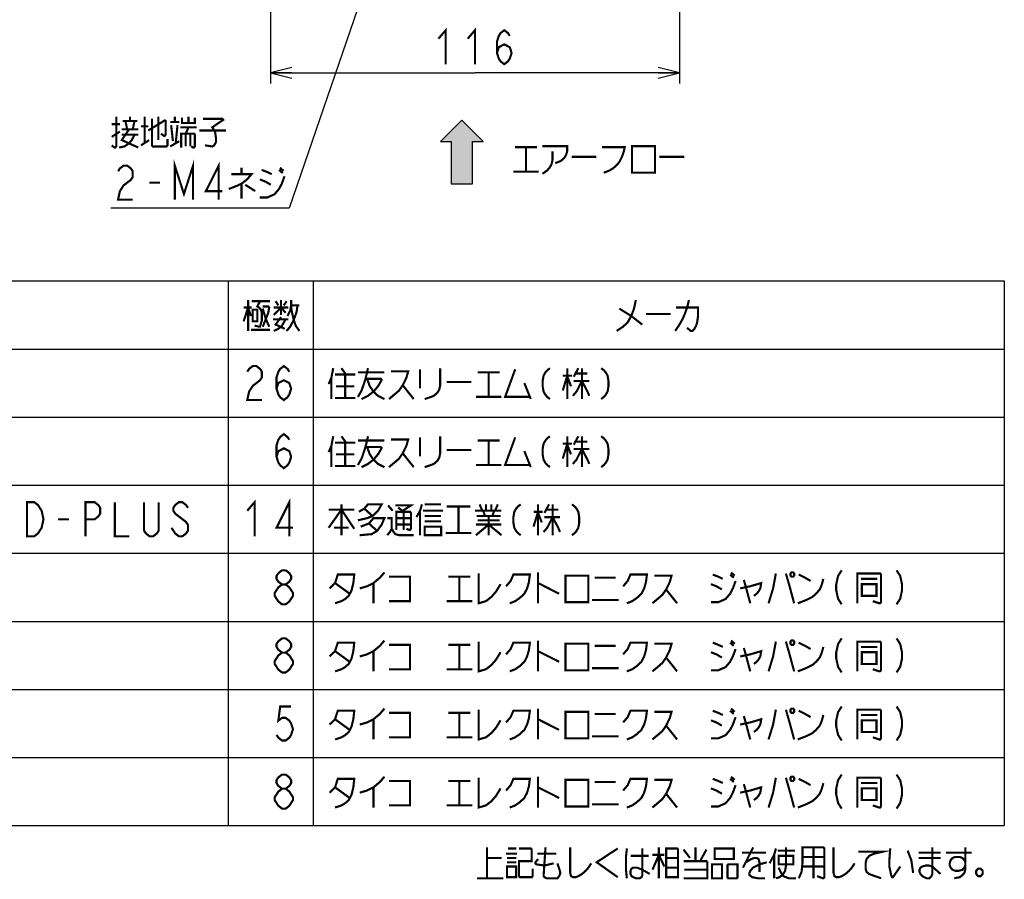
# Model space of a CAD drawing. Extents: x 97 to 1223, y 94 to 848.
# Tile 16 of 41: x 587 to 864, y 109 to 351. Entities that reach past the tile are written whole.
import ezdxf

# ---------------------------------------------------------------- set-up
doc = ezdxf.new("R2010")
doc.units = 0
doc.header["$LTSCALE"] = 69.3
doc.layers.get('0').update_dxf_attribs({"linetype": 'CONTINUOUS'})
doc.layers.add('ALL_DIM', color=7, linetype='CONTINUOUS')
doc.layers.add('ALL_NOTE', color=7, linetype='CONTINUOUS')
doc.dimstyles.get("Standard").update_dxf_attribs({"dimtxt": 2.5, "dimasz": 2.5, "dimexe": 1.25, "dimexo": 0.625, "dimtad": 1, "dimcen": 2.5, "dimazin": 3, "dimtfac": 1, "dimtmove": 0, "dimatfit": 3})

# ---------------------------------------------------------------- blocks, each defined once
blk = doc.blocks.new('_OPEN')
at = {"color": 0, "linetype": 'BYBLOCK'}
for p, q in [((0, 0), (-1, 0.25)), ((-1, -0.25), (0, 0)), ((-1, 0), (0, 0))]:
    blk.add_line(p, q, dxfattribs=at)
blk = doc.blocks.new('*D2')
at = {"layer": 'ALL_DIM', "color": 2, "linetype": 'CONTINUOUS'}
for p, q in [((657.3, 643.08), (657.3, 333.5)), ((772.7, 401.8), (772.7, 333.5)), ((657.3, 336.5), (715, 336.5)), ((772.7, 336.5), (715, 336.5))]:
    blk.add_line(p, q, dxfattribs=at)
at = {"layer": 'ALL_DIM', "color": 2, "linetype": 'CONTINUOUS', "xscale": 6, "yscale": 6, "zscale": 6, "rotation": 180}
blk.add_blockref('_OPEN', (657.3, 336.5), dxfattribs=at)
at = {"layer": 'ALL_DIM', "color": 2, "linetype": 'CONTINUOUS', "xscale": 6, "yscale": 6, "zscale": 6}
blk.add_blockref('_OPEN', (772.7, 336.5), dxfattribs=at)
blk = doc.blocks.new('ARROW_BL1', base_point=(711.3, 314.13))
at = {"color": 7, "linetype": 'CONTINUOUS'}
for p, q in [((711.3, 323.13), (705.3, 317.13)), ((717.3, 317.13), (711.3, 323.13)), ((705.3, 317.13), (708.3, 317.13)), ((708.3, 317.13), (708.3, 305.13)), ((714.3, 305.13), (714.3, 317.13)), ((714.3, 317.13), (717.3, 317.13)), ((708.3, 305.13), (714.3, 305.13))]:
    blk.add_line(p, q, dxfattribs=at)
for points in [[(705.3, 317.13), (711.3, 323.13), (708.3, 317.13)], [(711.3, 323.13), (714.3, 305.13), (708.3, 317.13)], [(714.3, 305.13), (711.3, 323.13), (714.3, 317.13)], [(711.3, 323.13), (717.3, 317.13), (714.3, 317.13)], [(714.3, 305.13), (708.3, 305.13), (708.3, 317.13)]]:
    blk.add_solid(points, dxfattribs=at)

msp = doc.modelspace()

# ---------------------------------------------------------------- linework, layer by layer
at = {"color": 2, "linetype": 'CONTINUOUS'}
for p, q in [((405.321, 277.788), (864.321, 277.788)), ((645.321, 277.788), (645.321, 124.188)), ((669.321, 277.788), (669.321, 124.188)), ((864.321, 277.788), (864.321, 124.188)), ((405.321, 258.588), (864.321, 258.588)), ((405.321, 239.388), (864.321, 239.388)), ((405.321, 220.188), (864.321, 220.188)), ((405.321, 200.988), (864.321, 200.988)), ((405.321, 181.788), (864.321, 181.788)), ((405.321, 162.588), (864.321, 162.588)), ((405.321, 143.388), (864.321, 143.388)), ((405.321, 124.188), (864.321, 124.188))]:
    msp.add_line(p, q, dxfattribs=at)
at = {"layer": 'ALL_DIM', "color": 2, "linetype": 'CONTINUOUS', "const_width": 0.6}
for points in [[(704.68, 346.1), (706.744, 348.5), (706.744, 338.9)], [(712.936, 346.1), (715, 348.5), (715, 338.9)], [(721.192, 342.1), (721.708, 343.7), (723.256, 344.5), (724.804, 343.7), (725.32, 342.1), (724.804, 340.5), (724.288, 339.7), (723.256, 338.9), (722.224, 339.7), (721.708, 340.5), (721.192, 342.1), (721.192, 345.3), (721.708, 346.9), (722.224, 347.7), (723.256, 348.5), (724.288, 347.7), (724.804, 346.9)]]:
    msp.add_lwpolyline(points, dxfattribs=at)
at = {"layer": 'ALL_NOTE', "color": 2, "linetype": 'CONTINUOUS'}
for p, q in [((697.253, 399.092), (662.523, 298.312)), ((661.773, 298.312), (612.237, 298.312)), ((662.523, 298.312), (661.773, 298.312))]:
    msp.add_line(p, q, dxfattribs=at)
at = {"layer": 'ALL_NOTE', "color": 2, "linetype": 'CONTINUOUS', "const_width": 0.6}
for points in [[(613.785, 324.112), (613.785, 315.712), (613.527, 315.412), (613.269, 315.412), (612.495, 316.012)], [(612.495, 322.012), (614.817, 322.012)], [(615.591, 322.912), (619.719, 322.912)], [(616.881, 320.512), (616.365, 322.912)], [(617.655, 322.912), (617.655, 324.112)], [(618.945, 322.912), (618.429, 320.512)], [(621.783, 324.112), (621.783, 316.612)], [(622.815, 320.212), (627.717, 323.212)], [(623.847, 323.512), (623.847, 316.012), (624.105, 315.712), (627.975, 315.712), (628.233, 316.012), (628.233, 317.812)], [(625.653, 324.112), (625.653, 317.512)], [(627.717, 323.212), (627.717, 319.012), (627.459, 318.712), (627.201, 318.712), (626.427, 319.312)], [(629.007, 322.612), (631.587, 322.612)], [(630.297, 322.612), (630.297, 324.112)], [(632.361, 323.812), (632.361, 322.312), (635.973, 322.312), (635.973, 323.812)], [(634.167, 324.112), (634.167, 322.312)], [(638.295, 323.512), (643.713, 323.512), (643.971, 323.212), (640.875, 321.112), (641.649, 319.912), (641.907, 318.112), (641.907, 316.912), (641.391, 316.012), (640.875, 315.712), (638.811, 316.012)], [(612.495, 318.412), (614.817, 319.912)], [(617.397, 320.512), (615.333, 317.512), (619.977, 315.412)], [(615.333, 320.512), (619.977, 320.512)], [(620.751, 321.412), (622.815, 321.412)], [(629.265, 321.712), (629.781, 317.212)], [(630.555, 316.612), (631.071, 321.712)], [(631.845, 321.112), (636.489, 321.112)], [(632.103, 315.412), (632.103, 319.312), (635.715, 319.312), (635.973, 319.012), (635.973, 315.712), (635.715, 315.412), (635.457, 315.412), (634.941, 315.712)], [(633.393, 319.312), (634.167, 321.112)], [(633.393, 319.312), (633.393, 315.712)], [(634.683, 319.312), (634.683, 315.712)], [(637.263, 320.212), (644.745, 320.212)], [(614.559, 315.412), (616.107, 315.712), (617.397, 316.612), (618.171, 317.512), (618.945, 319.012)], [(615.333, 319.012), (619.977, 319.012)], [(620.751, 316.012), (623.073, 317.512)], [(629.007, 315.712), (631.587, 317.212)], [(726.279, 315.5), (732.471, 315.5)], [(729.375, 315.5), (729.375, 308.6)], [(734.019, 315.8), (740.985, 315.8), (740.985, 314.3), (740.727, 313.4), (740.211, 312.5), (739.179, 311.6), (737.631, 311)], [(736.857, 314.3), (736.857, 311.9), (736.599, 310.7), (736.083, 309.8), (735.309, 308.9), (734.019, 308)], [(750.789, 315.5), (757.239, 315.5), (756.981, 314.3), (756.465, 312.8), (755.691, 311.3), (754.917, 310.4), (753.885, 309.5), (752.853, 308.9), (751.305, 308.3)], [(759.303, 315.8), (759.303, 308.3), (765.753, 308.3), (765.753, 315.8), (759.303, 315.8)], [(630.297, 300.712), (630.297, 310.312), (632.877, 302.312), (635.457, 310.312), (635.457, 300.712)], [(642.681, 300.712), (642.681, 310.312), (639.069, 303.112), (643.713, 303.112)], [(742.275, 312.8), (749.241, 312.8)], [(767.043, 312.8), (774.009, 312.8)], [(614.301, 308.712), (614.817, 309.512), (615.849, 310.312), (616.881, 310.312), (617.913, 309.512), (618.429, 308.712), (618.429, 307.112), (617.913, 306.312), (616.881, 305.512), (615.849, 304.712), (614.817, 303.112), (614.301, 300.712), (618.429, 300.712)], [(649.131, 309.712), (649.131, 307.912)], [(654.807, 309.112), (656.355, 308.512), (657.645, 307.912)], [(659.709, 309.112), (660.741, 308.212)], [(659.967, 309.712), (660.999, 308.812)], [(725.763, 308.6), (732.987, 308.6)], [(623.073, 305.512), (626.169, 305.512)], [(646.293, 307.912), (651.969, 307.912), (650.679, 306.412), (649.131, 305.212), (647.841, 304.612), (645.519, 303.712)], [(654.291, 301.312), (656.355, 301.312), (658.419, 302.212), (659.709, 303.712), (660.483, 305.212), (661.257, 307.312)], [(654.291, 306.412), (655.839, 305.812), (657.387, 304.912)], [(649.131, 305.212), (649.131, 301.012)], [(650.163, 304.912), (653.001, 303.112)], [(650.997, 272.388), (650.997, 263.688)], [(652.029, 272.088), (657.189, 272.088)], [(654.351, 272.088), (653.577, 270.588), (654.093, 270.288), (654.609, 269.688), (654.867, 268.788), (654.867, 266.688), (654.351, 264.888), (654.093, 264.888), (652.803, 265.188)], [(658.737, 272.088), (659.511, 270.888)], [(660.285, 272.388), (660.285, 268.188)], [(661.059, 270.888), (661.833, 272.088)], [(662.091, 267.888), (662.865, 269.388), (663.123, 270.888), (663.123, 272.388)], [(760.371, 272.388), (759.855, 269.988), (759.081, 267.888), (758.049, 266.088), (756.759, 264.888), (754.953, 263.688)], [(775.335, 272.388), (775.077, 271.188), (774.819, 270.288), (774.303, 268.788), (773.529, 266.988), (773.013, 266.088), (772.497, 265.188), (771.465, 263.688)], [(649.707, 266.388), (650.997, 270.288), (651.771, 267.888)], [(649.707, 270.288), (652.029, 270.288)], [(652.287, 269.688), (652.287, 266.388), (653.577, 266.388), (653.577, 269.688), (652.287, 269.688)], [(655.125, 270.588), (656.673, 270.588), (656.931, 270.288), (656.673, 268.788), (655.125, 264.888)], [(655.125, 269.988), (655.899, 267.288), (656.931, 264.888)], [(658.221, 268.188), (660.285, 270.288), (661.575, 268.788)], [(658.221, 270.288), (662.349, 270.288)], [(664.929, 270.888), (664.671, 269.088), (664.155, 267.588), (663.639, 266.388), (662.865, 264.888), (661.833, 263.688)], [(663.123, 270.888), (665.445, 270.888)], [(663.123, 270.588), (663.381, 268.788), (663.897, 266.688), (664.413, 265.188), (665.445, 263.688)], [(755.727, 269.988), (759.081, 267.888), (762.177, 265.488)], [(771.723, 270.288), (777.915, 270.288), (777.915, 267.888), (777.657, 266.088), (777.399, 265.188), (776.883, 264.288), (776.367, 263.688), (775.851, 263.688), (774.819, 264.588)], [(657.963, 266.988), (662.349, 266.988)], [(658.221, 263.688), (659.511, 264.288), (660.543, 265.188), (661.575, 266.988)], [(660.285, 267.588), (658.737, 265.488), (661.317, 264.288)], [(763.209, 268.488), (770.175, 268.488)], [(651.771, 263.988), (657.189, 263.988)], [(650.745, 252.188), (651.261, 252.988), (652.293, 253.788), (653.325, 253.788), (654.357, 252.988), (654.873, 252.188), (654.873, 250.588), (654.357, 249.788), (653.325, 248.988), (652.293, 248.188), (651.261, 246.588), (650.745, 244.188), (654.873, 244.188)], [(659.001, 247.388), (659.517, 248.988), (661.065, 249.788), (662.613, 248.988), (663.129, 247.388), (662.613, 245.788), (662.097, 244.988), (661.065, 244.188), (660.033, 244.988), (659.517, 245.788), (659.001, 247.388), (659.001, 250.588), (659.517, 252.188), (660.033, 252.988), (661.065, 253.788), (662.097, 252.988), (662.613, 252.188)], [(674.997, 253.188), (674.481, 250.488), (673.707, 248.688)], [(677.319, 253.188), (678.609, 251.388)], [(684.801, 253.188), (684.543, 251.988), (684.027, 249.888), (682.995, 246.888), (681.963, 245.088)], [(699.507, 252.888), (699.507, 247.488)], [(705.183, 253.188), (705.183, 248.388), (704.925, 247.188), (704.409, 246.288), (703.377, 245.388), (702.603, 245.088), (700.797, 244.488)], [(726.339, 252.888), (723.501, 245.088), (730.467, 245.088)], [(736.143, 253.188), (735.369, 252.588), (734.853, 251.988), (734.337, 251.088), (734.079, 249.588), (734.079, 248.088), (734.337, 246.588), (734.853, 245.688), (735.369, 245.088), (736.143, 244.488)], [(741.045, 253.188), (741.045, 244.488)], [(744.141, 253.188), (742.851, 250.788)], [(745.173, 253.188), (745.173, 244.488)], [(750.591, 253.188), (751.365, 252.588), (751.881, 251.988), (752.397, 251.088), (752.655, 249.588), (752.655, 248.088), (752.397, 246.588), (751.881, 245.688), (751.365, 245.088), (750.591, 244.488)], [(674.481, 250.488), (674.481, 244.488)], [(675.513, 251.388), (681.189, 251.388)], [(678.351, 251.388), (678.351, 244.788)], [(681.963, 251.988), (689.445, 251.988)], [(684.027, 250.188), (688.413, 250.188), (688.671, 249.888), (687.639, 248.088), (686.349, 246.588), (684.801, 245.388), (682.995, 244.488)], [(684.543, 250.188), (685.317, 248.088), (686.349, 246.588), (687.639, 245.388), (689.445, 244.488)], [(691.251, 252.288), (696.153, 252.288), (695.637, 250.488), (694.605, 248.388), (693.573, 246.888), (692.541, 245.988), (690.735, 244.488)], [(715.761, 251.988), (721.953, 251.988)], [(718.857, 251.988), (718.857, 245.088)], [(739.755, 251.088), (742.335, 251.088)], [(741.045, 251.088), (739.755, 246.888)], [(741.045, 250.788), (742.077, 248.088)], [(743.367, 251.688), (746.721, 251.688)], [(675.771, 248.088), (680.931, 248.088)], [(694.605, 248.388), (697.701, 244.488)], [(706.989, 249.288), (713.955, 249.288)], [(728.919, 248.988), (730.725, 244.488)], [(745.173, 249.588), (743.625, 246.588), (742.593, 245.388)], [(742.851, 249.588), (747.237, 249.588)], [(745.173, 249.588), (746.721, 246.588), (747.237, 245.388)], [(675.513, 244.788), (681.189, 244.788)], [(715.245, 245.088), (722.469, 245.088)], [(659.001, 228.188), (659.517, 229.788), (661.065, 230.588), (662.613, 229.788), (663.129, 228.188), (662.613, 226.588), (662.097, 225.788), (661.065, 224.988), (660.033, 225.788), (659.517, 226.588), (659.001, 228.188), (659.001, 231.388), (659.517, 232.988), (660.033, 233.788), (661.065, 234.588), (662.097, 233.788), (662.613, 232.988)], [(674.997, 233.988), (674.481, 231.288), (673.707, 229.488)], [(677.319, 233.988), (678.609, 232.188)], [(684.801, 233.988), (684.543, 232.788), (684.027, 230.688), (682.995, 227.688), (681.963, 225.888)], [(691.251, 233.088), (696.153, 233.088), (695.637, 231.288), (694.605, 229.188), (693.573, 227.688), (692.541, 226.788), (690.735, 225.288)], [(699.507, 233.688), (699.507, 228.288)], [(705.183, 233.988), (705.183, 229.188), (704.925, 227.988), (704.409, 227.088), (703.377, 226.188), (702.603, 225.888), (700.797, 225.288)], [(726.339, 233.688), (723.501, 225.888), (730.467, 225.888)], [(736.143, 233.988), (735.369, 233.388), (734.853, 232.788), (734.337, 231.888), (734.079, 230.388), (734.079, 228.888), (734.337, 227.388), (734.853, 226.488), (735.369, 225.888), (736.143, 225.288)], [(741.045, 233.988), (741.045, 225.288)], [(744.141, 233.988), (742.851, 231.588)], [(745.173, 233.988), (745.173, 225.288)], [(750.591, 233.988), (751.365, 233.388), (751.881, 232.788), (752.397, 231.888), (752.655, 230.388), (752.655, 228.888), (752.397, 227.388), (751.881, 226.488), (751.365, 225.888), (750.591, 225.288)], [(674.481, 231.288), (674.481, 225.288)], [(675.513, 232.188), (681.189, 232.188)], [(678.351, 232.188), (678.351, 225.588)], [(681.963, 232.788), (689.445, 232.788)], [(684.027, 230.988), (688.413, 230.988), (688.671, 230.688), (687.639, 228.888), (686.349, 227.388), (684.801, 226.188), (682.995, 225.288)], [(684.543, 230.988), (685.317, 228.888), (686.349, 227.388), (687.639, 226.188), (689.445, 225.288)], [(715.761, 232.788), (721.953, 232.788)], [(718.857, 232.788), (718.857, 225.888)], [(739.755, 231.888), (742.335, 231.888)], [(741.045, 231.888), (739.755, 227.688)], [(741.045, 231.588), (742.077, 228.888)], [(745.173, 230.388), (743.625, 227.388), (742.593, 226.188)], [(742.851, 230.388), (747.237, 230.388)], [(743.367, 232.488), (746.721, 232.488)], [(745.173, 230.388), (746.721, 227.388), (747.237, 226.188)], [(675.771, 228.888), (680.931, 228.888)], [(694.605, 229.188), (697.701, 225.288)], [(706.989, 230.088), (713.955, 230.088)], [(728.919, 229.788), (730.725, 225.288)], [(675.513, 225.588), (681.189, 225.588)], [(715.245, 225.888), (722.469, 225.888)], [(588.609, 215.388), (590.673, 215.388), (591.705, 214.588), (592.221, 213.788), (592.737, 212.988), (593.253, 210.588), (592.737, 208.188), (592.221, 207.388), (591.705, 206.588), (590.673, 205.788), (588.609, 205.788), (588.609, 215.388)], [(605.121, 205.788), (605.121, 215.388), (607.701, 215.388), (608.733, 214.588), (609.249, 213.788), (609.249, 212.188), (608.733, 211.388), (607.701, 210.588), (605.121, 210.588)], [(613.377, 215.388), (613.377, 205.788), (617.505, 205.788)], [(625.761, 215.388), (625.761, 207.388), (625.245, 206.588), (624.213, 205.788), (623.181, 205.788), (622.149, 206.588), (621.633, 207.388), (621.633, 215.388)], [(634.017, 213.788), (633.501, 214.588), (632.469, 215.388), (631.437, 215.388), (630.405, 214.588), (629.889, 213.788), (629.889, 212.988), (630.405, 212.188), (631.437, 211.388), (632.469, 210.588), (633.501, 209.788), (634.017, 208.988), (634.017, 207.388), (633.501, 206.588), (632.469, 205.788), (631.437, 205.788), (630.405, 206.588), (629.889, 207.388), (629.373, 208.188)], [(650.745, 212.988), (652.809, 215.388), (652.809, 205.788)], [(662.613, 205.788), (662.613, 215.388), (659.001, 208.188), (663.645, 208.188)], [(677.319, 214.788), (677.319, 206.088)], [(682.221, 212.688), (683.769, 213.588), (684.801, 214.788), (688.671, 214.788), (687.639, 212.988), (686.091, 211.488), (684.543, 210.888), (681.963, 210.288)], [(683.769, 213.588), (686.091, 211.488)], [(690.477, 214.488), (691.767, 212.988)], [(692.541, 214.488), (696.927, 214.488), (694.605, 212.988)], [(693.315, 213.888), (694.863, 212.688)], [(700.023, 214.788), (699.507, 212.988), (698.475, 211.188)], [(700.797, 214.788), (705.441, 214.788)], [(706.989, 214.188), (713.697, 214.188)], [(710.343, 214.188), (710.343, 206.688)], [(716.277, 214.788), (717.051, 212.988)], [(718.083, 214.788), (718.083, 212.988)], [(719.631, 214.788), (719.631, 212.988)], [(721.437, 214.788), (720.663, 212.988)], [(727.887, 214.788), (727.113, 214.188), (726.597, 213.588), (726.081, 212.688), (725.823, 211.188), (725.823, 209.688), (726.081, 208.188), (726.597, 207.288), (727.113, 206.688), (727.887, 206.088)], [(732.789, 214.788), (732.789, 206.088)], [(735.885, 214.788), (734.595, 212.388)], [(736.917, 214.788), (736.917, 206.088)], [(742.335, 214.788), (743.109, 214.188), (743.625, 213.588), (744.141, 212.688), (744.399, 211.188), (744.399, 209.688), (744.141, 208.188), (743.625, 207.288), (743.109, 206.688), (742.335, 206.088)], [(673.707, 208.188), (677.319, 213.288), (680.931, 207.888)], [(673.707, 213.288), (680.931, 213.288)], [(682.737, 208.488), (685.059, 209.388), (686.349, 210.888), (689.445, 210.888), (688.671, 209.088), (687.381, 207.288), (685.833, 206.388), (682.479, 206.088)], [(690.219, 210.888), (691.509, 210.888), (691.509, 207.888), (690.993, 206.988), (690.219, 206.088)], [(692.799, 207.588), (692.799, 212.688), (696.669, 212.688), (696.927, 212.388), (696.927, 207.888), (696.669, 207.588), (696.411, 207.588), (695.637, 207.888)], [(692.799, 210.888), (696.927, 210.888)], [(694.863, 212.688), (694.863, 207.588)], [(699.507, 212.988), (699.507, 206.088)], [(700.281, 212.988), (705.957, 212.988)], [(700.797, 211.488), (705.183, 211.488), (705.441, 211.488)], [(714.987, 212.988), (722.469, 212.988)], [(715.503, 211.488), (721.695, 211.488), (721.953, 211.488)], [(717.309, 212.988), (717.825, 211.488)], [(718.857, 211.488), (718.857, 206.088)], [(720.405, 212.988), (719.889, 211.488)], [(721.953, 211.488), (722.211, 211.488)], [(731.499, 212.688), (734.079, 212.688)], [(732.789, 212.688), (731.499, 208.488)], [(732.789, 212.388), (733.821, 209.688)], [(736.917, 211.188), (735.369, 208.188), (734.337, 206.988)], [(734.595, 211.188), (738.981, 211.188)], [(735.111, 213.288), (738.465, 213.288)], [(736.917, 211.188), (738.465, 208.188), (738.981, 206.988)], [(597.381, 210.588), (600.477, 210.588)], [(675.255, 208.188), (679.125, 208.188), (679.383, 208.188)], [(685.059, 209.388), (687.381, 207.288)], [(692.799, 209.088), (696.927, 209.088)], [(700.797, 209.988), (705.441, 209.988)], [(700.797, 208.488), (700.797, 206.088), (705.441, 206.088), (705.441, 208.488), (700.797, 208.488)], [(715.245, 206.088), (718.857, 209.088), (722.469, 206.088)], [(715.245, 209.088), (722.469, 209.088)], [(715.761, 210.288), (721.953, 210.288)], [(691.509, 207.888), (692.025, 206.988), (692.541, 206.388), (693.573, 206.088), (697.701, 206.088)], [(706.731, 206.688), (713.955, 206.688)], [(660.549, 192.188), (659.517, 192.988), (659.001, 193.788), (659.001, 194.588), (659.517, 195.388), (660.549, 196.188), (661.581, 196.188), (662.613, 195.388), (663.129, 194.588), (663.129, 193.788), (662.613, 192.988), (661.581, 192.188)], [(673.965, 191.088), (675.513, 192.588), (676.287, 194.988), (680.931, 194.988), (680.673, 192.588), (680.157, 190.488), (679.383, 188.988), (678.351, 188.088), (677.319, 187.488), (675.513, 186.888)], [(682.479, 191.088), (684.543, 191.688), (686.349, 192.588), (688.155, 194.088), (689.445, 195.588)], [(690.735, 194.388), (696.669, 194.388), (696.669, 187.488), (690.735, 187.488)], [(707.505, 194.388), (713.697, 194.388)], [(710.601, 194.388), (710.601, 187.488)], [(716.019, 195.288), (716.019, 186.888), (718.083, 187.488), (719.631, 188.688), (720.921, 190.188), (722.211, 192.288)], [(723.759, 191.688), (725.049, 193.188), (725.823, 194.988), (730.467, 194.988), (730.209, 192.888), (729.693, 191.088), (728.919, 189.588), (727.629, 188.388), (726.339, 187.488), (724.791, 186.888)], [(732.789, 195.588), (732.789, 186.888)], [(740.529, 194.688), (740.529, 187.188), (746.979, 187.188), (746.979, 194.688), (740.529, 194.688)], [(756.783, 191.688), (758.073, 193.188), (758.847, 194.988), (763.491, 194.988), (763.233, 192.888), (762.717, 191.088), (761.943, 189.588), (760.653, 188.388), (759.363, 187.488), (757.815, 186.888)], [(765.555, 194.688), (770.457, 194.688), (769.941, 192.888), (768.909, 190.788), (767.877, 189.288), (766.845, 188.388), (765.039, 186.888)], [(782.067, 194.988), (783.615, 194.388), (784.905, 193.788)], [(786.969, 194.988), (788.001, 194.088)], [(787.227, 195.588), (788.259, 194.688)], [(799.869, 195.288), (799.095, 191.088), (797.805, 186.888)], [(802.707, 195.288), (803.739, 191.688), (805.029, 186.888)], [(804.255, 195.588), (803.997, 195.288), (803.997, 194.688), (804.255, 194.388), (804.771, 194.388), (805.029, 194.688), (805.029, 195.288), (804.771, 195.588), (804.255, 195.588)], [(806.319, 194.988), (808.125, 194.088), (809.673, 193.188)], [(818.445, 196.188), (817.413, 194.588), (816.897, 192.188), (816.897, 190.588), (817.413, 188.188), (818.445, 186.588)], [(822.831, 186.888), (822.831, 195.288), (829.281, 195.288), (829.539, 194.988), (829.539, 187.188), (829.281, 186.888), (829.023, 186.888), (827.217, 187.488)], [(833.925, 196.188), (834.957, 194.588), (835.473, 192.188), (835.473, 190.588), (834.957, 188.188), (833.925, 186.588)], [(660.549, 186.588), (659.517, 187.388), (659.001, 188.188), (658.485, 188.988), (658.485, 189.788), (659.001, 190.588), (659.517, 191.388), (660.549, 192.188), (661.581, 192.188), (662.613, 191.388), (663.129, 190.588), (663.645, 189.788), (663.645, 188.988), (663.129, 188.188), (662.613, 187.388), (661.581, 186.588), (660.549, 186.588)], [(675.513, 192.588), (679.641, 189.588)], [(686.349, 192.588), (686.349, 186.888)], [(732.789, 192.588), (738.723, 189.588)], [(748.785, 194.088), (754.719, 194.088)], [(781.551, 187.188), (783.615, 187.188), (785.679, 188.088), (786.969, 189.588), (787.743, 191.088), (788.517, 193.188)], [(781.551, 192.288), (783.099, 191.688), (784.647, 190.788)], [(789.807, 191.088), (792.645, 191.688), (795.741, 192.588), (795.483, 191.088), (794.967, 190.188), (794.451, 189.588), (793.677, 188.988)], [(790.839, 193.488), (791.355, 191.688)], [(791.355, 191.688), (792.645, 186.888)], [(806.061, 186.888), (808.383, 187.788), (810.189, 188.688), (811.221, 189.588), (812.253, 190.788), (812.769, 191.988), (813.285, 193.788)], [(823.863, 193.788), (828.507, 193.788)], [(824.121, 192.288), (824.121, 188.988), (828.249, 188.988), (828.249, 192.288), (824.121, 192.288)], [(768.909, 190.788), (772.005, 186.888)], [(706.989, 187.488), (714.213, 187.488)], [(748.011, 187.788), (755.493, 187.788)], [(660.549, 172.988), (659.517, 173.788), (659.001, 174.588), (659.001, 175.388), (659.517, 176.188), (660.549, 176.988), (661.581, 176.988), (662.613, 176.188), (663.129, 175.388), (663.129, 174.588), (662.613, 173.788), (661.581, 172.988)], [(673.965, 171.888), (675.513, 173.388), (676.287, 175.788), (680.931, 175.788), (680.673, 173.388), (680.157, 171.288), (679.383, 169.788), (678.351, 168.888), (677.319, 168.288), (675.513, 167.688)], [(682.479, 171.888), (684.543, 172.488), (686.349, 173.388), (688.155, 174.888), (689.445, 176.388)], [(690.735, 175.188), (696.669, 175.188), (696.669, 168.288), (690.735, 168.288)], [(707.505, 175.188), (713.697, 175.188)], [(710.601, 175.188), (710.601, 168.288)], [(716.019, 176.088), (716.019, 167.688), (718.083, 168.288), (719.631, 169.488), (720.921, 170.988), (722.211, 173.088)], [(723.759, 172.488), (725.049, 173.988), (725.823, 175.788), (730.467, 175.788), (730.209, 173.688), (729.693, 171.888), (728.919, 170.388), (727.629, 169.188), (726.339, 168.288), (724.791, 167.688)], [(732.789, 176.388), (732.789, 167.688)], [(740.529, 175.488), (740.529, 167.988), (746.979, 167.988), (746.979, 175.488), (740.529, 175.488)], [(748.785, 174.888), (754.719, 174.888)], [(756.783, 172.488), (758.073, 173.988), (758.847, 175.788), (763.491, 175.788), (763.233, 173.688), (762.717, 171.888), (761.943, 170.388), (760.653, 169.188), (759.363, 168.288), (757.815, 167.688)], [(765.555, 175.488), (770.457, 175.488), (769.941, 173.688), (768.909, 171.588), (767.877, 170.088), (766.845, 169.188), (765.039, 167.688)], [(782.067, 175.788), (783.615, 175.188), (784.905, 174.588)], [(786.969, 175.788), (788.001, 174.888)], [(787.227, 176.388), (788.259, 175.488)], [(799.869, 176.088), (799.095, 171.888), (797.805, 167.688)], [(802.707, 176.088), (803.739, 172.488), (805.029, 167.688)], [(804.255, 176.388), (803.997, 176.088), (803.997, 175.488), (804.255, 175.188), (804.771, 175.188), (805.029, 175.488), (805.029, 176.088), (804.771, 176.388), (804.255, 176.388)], [(806.319, 175.788), (808.125, 174.888), (809.673, 173.988)], [(818.445, 176.988), (817.413, 175.388), (816.897, 172.988), (816.897, 171.388), (817.413, 168.988), (818.445, 167.388)], [(822.831, 167.688), (822.831, 176.088), (829.281, 176.088), (829.539, 175.788), (829.539, 167.988), (829.281, 167.688), (829.023, 167.688), (827.217, 168.288)], [(833.925, 176.988), (834.957, 175.388), (835.473, 172.988), (835.473, 171.388), (834.957, 168.988), (833.925, 167.388)], [(660.549, 167.388), (659.517, 168.188), (659.001, 168.988), (658.485, 169.788), (658.485, 170.588), (659.001, 171.388), (659.517, 172.188), (660.549, 172.988), (661.581, 172.988), (662.613, 172.188), (663.129, 171.388), (663.645, 170.588), (663.645, 169.788), (663.129, 168.988), (662.613, 168.188), (661.581, 167.388), (660.549, 167.388)], [(675.513, 173.388), (679.641, 170.388)], [(686.349, 173.388), (686.349, 167.688)], [(732.789, 173.388), (738.723, 170.388)], [(781.551, 167.988), (783.615, 167.988), (785.679, 168.888), (786.969, 170.388), (787.743, 171.888), (788.517, 173.988)], [(781.551, 173.088), (783.099, 172.488), (784.647, 171.588)], [(789.807, 171.888), (792.645, 172.488), (795.741, 173.388), (795.483, 171.888), (794.967, 170.988), (794.451, 170.388), (793.677, 169.788)], [(790.839, 174.288), (791.355, 172.488)], [(791.355, 172.488), (792.645, 167.688)], [(806.061, 167.688), (808.383, 168.588), (810.189, 169.488), (811.221, 170.388), (812.253, 171.588), (812.769, 172.788), (813.285, 174.588)], [(823.863, 174.588), (828.507, 174.588)], [(824.121, 173.088), (824.121, 169.788), (828.249, 169.788), (828.249, 173.088), (824.121, 173.088)], [(768.909, 171.588), (772.005, 167.688)], [(706.989, 168.288), (714.213, 168.288)], [(748.011, 168.588), (755.493, 168.588)], [(663.129, 157.788), (660.033, 157.788), (659.517, 153.788), (660.549, 154.588), (661.581, 154.588), (662.613, 153.788), (663.129, 152.988), (663.645, 151.388), (663.129, 149.788), (662.613, 148.988), (661.581, 148.188), (660.549, 148.188), (659.517, 148.988), (659.001, 149.788)], [(673.965, 152.688), (675.513, 154.188), (676.287, 156.588), (680.931, 156.588), (680.673, 154.188), (680.157, 152.088), (679.383, 150.588), (678.351, 149.688), (677.319, 149.088), (675.513, 148.488)], [(682.479, 152.688), (684.543, 153.288), (686.349, 154.188), (688.155, 155.688), (689.445, 157.188)], [(690.735, 155.988), (696.669, 155.988), (696.669, 149.088), (690.735, 149.088)], [(707.505, 155.988), (713.697, 155.988)], [(710.601, 155.988), (710.601, 149.088)], [(716.019, 156.888), (716.019, 148.488), (718.083, 149.088), (719.631, 150.288), (720.921, 151.788), (722.211, 153.888)], [(723.759, 153.288), (725.049, 154.788), (725.823, 156.588), (730.467, 156.588), (730.209, 154.488), (729.693, 152.688), (728.919, 151.188), (727.629, 149.988), (726.339, 149.088), (724.791, 148.488)], [(732.789, 157.188), (732.789, 148.488)], [(740.529, 156.288), (740.529, 148.788), (746.979, 148.788), (746.979, 156.288), (740.529, 156.288)], [(748.785, 155.688), (754.719, 155.688)], [(756.783, 153.288), (758.073, 154.788), (758.847, 156.588), (763.491, 156.588), (763.233, 154.488), (762.717, 152.688), (761.943, 151.188), (760.653, 149.988), (759.363, 149.088), (757.815, 148.488)], [(765.555, 156.288), (770.457, 156.288), (769.941, 154.488), (768.909, 152.388), (767.877, 150.888), (766.845, 149.988), (765.039, 148.488)], [(782.067, 156.588), (783.615, 155.988), (784.905, 155.388)], [(786.969, 156.588), (788.001, 155.688)], [(787.227, 157.188), (788.259, 156.288)], [(799.869, 156.888), (799.095, 152.688), (797.805, 148.488)], [(802.707, 156.888), (803.739, 153.288), (805.029, 148.488)], [(804.255, 157.188), (803.997, 156.888), (803.997, 156.288), (804.255, 155.988), (804.771, 155.988), (805.029, 156.288), (805.029, 156.888), (804.771, 157.188), (804.255, 157.188)], [(806.061, 148.488), (808.383, 149.388), (810.189, 150.288), (811.221, 151.188), (812.253, 152.388), (812.769, 153.588), (813.285, 155.388)], [(806.319, 156.588), (808.125, 155.688), (809.673, 154.788)], [(818.445, 157.788), (817.413, 156.188), (816.897, 153.788), (816.897, 152.188), (817.413, 149.788), (818.445, 148.188)], [(822.831, 148.488), (822.831, 156.888), (829.281, 156.888), (829.539, 156.588), (829.539, 148.788), (829.281, 148.488), (829.023, 148.488), (827.217, 149.088)], [(823.863, 155.388), (828.507, 155.388)], [(833.925, 157.788), (834.957, 156.188), (835.473, 153.788), (835.473, 152.188), (834.957, 149.788), (833.925, 148.188)], [(675.513, 154.188), (679.641, 151.188)], [(686.349, 154.188), (686.349, 148.488)], [(732.789, 154.188), (738.723, 151.188)], [(781.551, 148.788), (783.615, 148.788), (785.679, 149.688), (786.969, 151.188), (787.743, 152.688), (788.517, 154.788)], [(781.551, 153.888), (783.099, 153.288), (784.647, 152.388)], [(789.807, 152.688), (792.645, 153.288), (795.741, 154.188), (795.483, 152.688), (794.967, 151.788), (794.451, 151.188), (793.677, 150.588)], [(790.839, 155.088), (791.355, 153.288)], [(791.355, 153.288), (792.645, 148.488)], [(824.121, 153.888), (824.121, 150.588), (828.249, 150.588), (828.249, 153.888), (824.121, 153.888)], [(768.909, 152.388), (772.005, 148.488)], [(706.989, 149.088), (714.213, 149.088)], [(748.011, 149.388), (755.493, 149.388)], [(660.549, 134.588), (659.517, 135.388), (659.001, 136.188), (659.001, 136.988), (659.517, 137.788), (660.549, 138.588), (661.581, 138.588), (662.613, 137.788), (663.129, 136.988), (663.129, 136.188), (662.613, 135.388), (661.581, 134.588)], [(818.445, 138.588), (817.413, 136.988), (816.897, 134.588), (816.897, 132.988), (817.413, 130.588), (818.445, 128.988)], [(833.925, 138.588), (834.957, 136.988), (835.473, 134.588), (835.473, 132.988), (834.957, 130.588), (833.925, 128.988)], [(673.965, 133.488), (675.513, 134.988), (676.287, 137.388), (680.931, 137.388), (680.673, 134.988), (680.157, 132.888), (679.383, 131.388), (678.351, 130.488), (677.319, 129.888), (675.513, 129.288)], [(682.479, 133.488), (684.543, 134.088), (686.349, 134.988), (688.155, 136.488), (689.445, 137.988)], [(690.735, 136.788), (696.669, 136.788), (696.669, 129.888), (690.735, 129.888)], [(707.505, 136.788), (713.697, 136.788)], [(710.601, 136.788), (710.601, 129.888)], [(716.019, 137.688), (716.019, 129.288), (718.083, 129.888), (719.631, 131.088), (720.921, 132.588), (722.211, 134.688)], [(723.759, 134.088), (725.049, 135.588), (725.823, 137.388), (730.467, 137.388), (730.209, 135.288), (729.693, 133.488), (728.919, 131.988), (727.629, 130.788), (726.339, 129.888), (724.791, 129.288)], [(732.789, 137.988), (732.789, 129.288)], [(740.529, 137.088), (740.529, 129.588), (746.979, 129.588), (746.979, 137.088), (740.529, 137.088)], [(748.785, 136.488), (754.719, 136.488)], [(756.783, 134.088), (758.073, 135.588), (758.847, 137.388), (763.491, 137.388), (763.233, 135.288), (762.717, 133.488), (761.943, 131.988), (760.653, 130.788), (759.363, 129.888), (757.815, 129.288)], [(765.555, 137.088), (770.457, 137.088), (769.941, 135.288), (768.909, 133.188), (767.877, 131.688), (766.845, 130.788), (765.039, 129.288)], [(782.067, 137.388), (783.615, 136.788), (784.905, 136.188)], [(786.969, 137.388), (788.001, 136.488)], [(787.227, 137.988), (788.259, 137.088)], [(790.839, 135.888), (791.355, 134.088)], [(799.869, 137.688), (799.095, 133.488), (797.805, 129.288)], [(802.707, 137.688), (803.739, 134.088), (805.029, 129.288)], [(804.255, 137.988), (803.997, 137.688), (803.997, 137.088), (804.255, 136.788), (804.771, 136.788), (805.029, 137.088), (805.029, 137.688), (804.771, 137.988), (804.255, 137.988)], [(806.061, 129.288), (808.383, 130.188), (810.189, 131.088), (811.221, 131.988), (812.253, 133.188), (812.769, 134.388), (813.285, 136.188)], [(806.319, 137.388), (808.125, 136.488), (809.673, 135.588)], [(822.831, 129.288), (822.831, 137.688), (829.281, 137.688), (829.539, 137.388), (829.539, 129.588), (829.281, 129.288), (829.023, 129.288), (827.217, 129.888)], [(823.863, 136.188), (828.507, 136.188)], [(660.549, 128.988), (659.517, 129.788), (659.001, 130.588), (658.485, 131.388), (658.485, 132.188), (659.001, 132.988), (659.517, 133.788), (660.549, 134.588), (661.581, 134.588), (662.613, 133.788), (663.129, 132.988), (663.645, 132.188), (663.645, 131.388), (663.129, 130.588), (662.613, 129.788), (661.581, 128.988), (660.549, 128.988)], [(675.513, 134.988), (679.641, 131.988)], [(686.349, 134.988), (686.349, 129.288)], [(732.789, 134.988), (738.723, 131.988)], [(768.909, 133.188), (772.005, 129.288)], [(781.551, 129.588), (783.615, 129.588), (785.679, 130.488), (786.969, 131.988), (787.743, 133.488), (788.517, 135.588)], [(781.551, 134.688), (783.099, 134.088), (784.647, 133.188)], [(789.807, 133.488), (792.645, 134.088), (795.741, 134.988), (795.483, 133.488), (794.967, 132.588), (794.451, 131.988), (793.677, 131.388)], [(791.355, 134.088), (792.645, 129.288)], [(824.121, 134.688), (824.121, 131.388), (828.249, 131.388), (828.249, 134.688), (824.121, 134.688)], [(706.989, 129.888), (714.213, 129.888)], [(748.011, 130.188), (755.493, 130.188)], [(718.368, 109.354), (718.368, 118.054)], [(724.302, 117.754), (726.624, 117.754)], [(727.398, 117.754), (730.752, 117.754), (731.01, 117.454), (731.01, 114.154), (727.398, 114.154), (727.398, 109.954), (727.656, 109.654), (731.01, 109.654), (731.268, 109.954), (731.268, 112.054)], [(734.88, 118.054), (734.364, 110.254), (734.364, 109.954), (734.622, 109.654), (735.138, 109.354), (738.234, 109.354), (738.75, 109.954), (739.008, 110.554), (739.008, 111.154), (738.75, 112.054), (738.234, 113.554)], [(741.846, 118.054), (741.846, 110.854), (742.104, 109.954), (742.62, 109.654), (743.394, 109.654), (744.168, 109.954), (745.2, 110.554), (746.232, 111.454), (747.006, 112.354), (747.78, 113.554)], [(755.262, 117.754), (749.328, 113.854), (755.262, 109.654)], [(757.842, 117.754), (757.584, 115.354), (757.584, 111.754), (757.842, 109.354)], [(762.228, 117.754), (762.228, 110.254), (761.97, 109.654), (761.454, 109.354), (760.422, 109.354), (759.648, 109.654), (759.132, 109.954), (758.874, 110.554), (758.874, 111.454), (759.132, 112.054), (759.648, 112.354), (760.68, 112.354), (761.454, 112.054), (762.228, 111.754), (764.292, 110.554)], [(765.066, 111.754), (766.872, 115.954), (768.42, 112.654)], [(766.872, 118.054), (766.872, 109.354)], [(768.936, 117.754), (768.936, 109.654), (772.29, 109.654), (772.29, 117.454), (772.032, 117.754), (768.936, 117.754)], [(773.838, 117.454), (775.644, 115.054)], [(777.192, 114.154), (777.192, 118.054)], [(778.482, 114.154), (780.288, 117.454)], [(782.61, 117.754), (782.61, 114.754), (788.028, 114.754), (788.028, 117.754), (782.61, 117.754)], [(790.35, 116.554), (797.058, 116.554)], [(793.446, 118.054), (790.608, 112.354)], [(799.896, 117.754), (799.38, 115.954), (798.09, 113.554)], [(802.734, 118.054), (802.734, 112.954), (802.476, 111.454), (801.96, 110.554), (800.928, 109.654), (799.896, 109.354)], [(800.412, 117.154), (805.314, 117.154)], [(806.346, 109.354), (807.12, 111.154), (807.378, 113.554), (807.378, 118.054), (813.312, 118.054), (813.57, 117.754), (813.57, 109.654), (813.312, 109.354), (813.054, 109.354), (811.506, 109.954)], [(810.474, 118.054), (810.474, 109.354)], [(816.15, 118.054), (816.15, 110.854), (816.408, 109.954), (816.924, 109.654), (817.698, 109.654), (818.472, 109.954), (819.504, 110.554), (820.536, 111.454), (821.31, 112.354), (822.084, 113.554)], [(823.116, 116.854), (830.082, 116.854), (827.502, 116.254), (826.212, 115.654), (825.438, 114.754), (825.18, 113.554), (825.18, 112.054), (825.438, 111.154), (826.212, 110.554), (827.76, 109.954), (829.566, 109.354)], [(832.146, 117.754), (831.888, 114.454), (831.888, 112.654), (832.404, 110.254), (832.662, 109.654), (832.92, 109.654), (834.984, 112.654)], [(837.048, 117.154), (838.08, 114.454), (838.596, 110.854)], [(840.144, 116.554), (846.336, 116.554)], [(844.014, 118.054), (844.014, 110.554), (843.756, 109.954), (843.24, 109.354), (842.466, 109.354), (841.692, 109.654), (841.176, 109.954), (840.66, 110.554), (840.402, 111.154), (840.402, 111.754), (840.66, 112.354), (841.176, 112.654), (842.208, 112.954), (842.982, 112.954), (844.014, 112.654), (846.336, 110.554)], [(847.884, 116.554), (855.108, 116.554)], [(853.302, 118.054), (853.302, 111.754), (853.044, 110.854), (852.528, 110.254), (851.754, 109.654), (850.206, 109.354)], [(718.368, 115.054), (722.496, 115.054)], [(723.786, 116.254), (726.882, 116.254)], [(724.044, 115.054), (726.624, 115.054)], [(724.044, 113.854), (726.624, 113.854)], [(732.816, 114.754), (732.042, 113.854), (732.042, 113.554), (732.3, 113.254), (734.622, 112.954), (737.202, 113.554)], [(732.558, 116.254), (737.976, 116.254)], [(758.874, 115.654), (764.034, 115.654)], [(765.066, 115.954), (768.42, 115.954)], [(768.936, 115.054), (772.29, 115.054)], [(773.838, 114.154), (780.546, 114.154)], [(780.546, 114.154), (780.546, 109.354), (773.838, 109.354)], [(791.382, 113.854), (792.93, 114.754), (793.704, 115.054), (794.478, 115.054), (794.994, 114.754), (795.252, 113.854), (795.252, 111.154)], [(797.316, 113.854), (795.252, 113.254), (793.446, 112.354), (792.672, 111.454), (792.414, 110.854), (792.414, 110.254), (793.188, 109.654), (794.736, 109.354), (796.8, 109.354)], [(799.38, 115.954), (799.38, 109.354)], [(800.67, 115.654), (804.798, 115.654), (804.798, 113.254), (800.67, 113.254), (800.67, 115.654)], [(807.378, 115.354), (813.57, 115.354)], [(840.144, 115.054), (846.336, 115.054)], [(853.302, 112.954), (853.044, 112.354), (852.528, 111.754), (851.496, 111.454), (850.464, 111.454), (849.69, 111.754), (849.174, 112.354), (848.916, 112.954), (848.916, 113.554), (849.174, 114.454), (849.69, 115.054), (850.464, 115.354), (851.754, 115.354), (852.528, 115.054), (853.044, 114.454), (853.302, 113.854)], [(724.044, 109.654), (726.624, 109.654), (726.624, 112.654), (724.044, 112.654), (724.044, 109.654)], [(768.936, 112.354), (772.29, 112.354)], [(774.096, 111.754), (780.546, 111.754)], [(781.836, 113.254), (781.836, 109.354), (784.674, 109.354), (784.674, 113.254), (781.836, 113.254)], [(786.222, 113.254), (786.222, 109.354)], [(789.06, 109.354), (789.06, 113.254), (786.222, 113.254)], [(800.67, 112.354), (801.186, 111.154), (801.96, 109.954), (803.508, 109.354), (805.572, 109.354)], [(807.378, 112.654), (813.57, 112.654)], [(857.688, 112.054), (856.914, 112.054), (856.398, 111.454), (856.398, 110.554), (856.914, 109.954), (857.688, 109.954), (858.204, 110.554), (858.204, 111.454), (857.688, 112.054)], [(715.53, 109.354), (723.012, 109.354)], [(786.222, 109.354), (789.06, 109.354)]]:
    msp.add_lwpolyline(points, dxfattribs=at)

# ---------------------------------------------------------------- block references
at = {"color": 2, "linetype": 'CONTINUOUS'}
msp.add_blockref('ARROW_BL1', (711.3, 314.127), dxfattribs=at)

# ---------------------------------------------------------------- dimensions: what is measured, and where the dimension line sits
at = {"layer": 'ALL_DIM', "color": 2, "linetype": 'CONTINUOUS'}
dim = msp.add_linear_dim(base=(657.3, 336.5), p1=(772.7, 401.8), p2=(657.3, 643.075), angle=180, dimstyle='Standard', dxfattribs=at)
dim.commit()
dim.dimension.update_dxf_attribs({"geometry": '*D2', "text_midpoint": (702.616, 338.9), "dimtype": 128})

doc.saveas('drawing.dxf')
